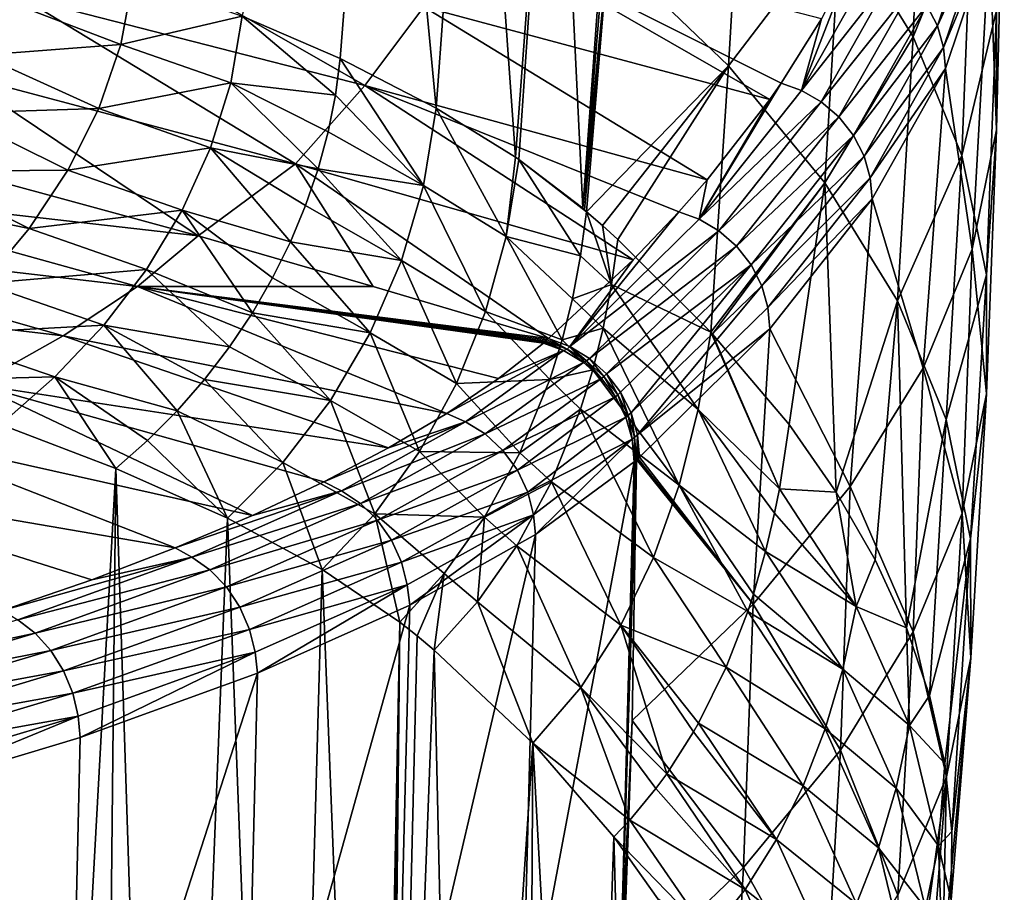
# Model space of a CAD drawing. Header units: metres. Extents: x -150 to 310, y -128 to 84.
# Tile 252 of 256: x 299.96 to 310, y 25.46 to 34.36. Entities that reach past the tile are written whole.
import ezdxf

# ---------------------------------------------------------------- set-up
doc = ezdxf.new("R2010")
doc.units = ezdxf.units.M
doc.layers.add('solid_26009703_SW0001_01', color=7, linetype='CONTINUOUS')

msp = doc.modelspace()

# ---------------------------------------------------------------- linework, layer by layer
at = {"layer": 'solid_26009703_SW0001_01'}
for points in [[(303.646179, 39.328777, 162.29306), (303.226837, 33.964233, 161.016373), (302.225586, 34.395325, 159.129089)], [(303.646179, 39.328777, 162.29306), (304.205627, 33.457329, 163.162399), (303.226837, 33.964233, 161.016373)], [(304.597229, 38.831451, 164.401474), (304.205627, 33.457329, 163.162399), (303.646179, 39.328777, 162.29306)], [(304.597229, 38.831451, 164.401474), (305.014923, 32.956539, 165.284775), (304.205627, 33.457329, 163.162399)], [(305.412933, 38.321388, 166.563065), (305.014923, 32.956539, 165.284775), (304.597229, 38.831451, 164.401474)], [(305.412933, 38.321388, 166.563065), (305.046997, 32.934566, 165.377884), (305.014923, 32.956539, 165.284775)], [(305.412933, 38.321388, 166.563065), (305.700714, 32.43528, 167.493073), (305.046997, 32.934566, 165.377884)], [(306.090088, 37.798843, 168.769257), (305.700714, 32.43528, 167.493073), (305.412933, 38.321388, 166.563065)], [(305.924713, 35.123211, 168.13237), (305.700714, 32.43528, 167.493073), (306.090088, 37.798843, 168.769257)], [(309.067596, 34.183197, 184.040802), (308.327271, 35.386391, 178.951187), (309.173309, 36.878174, 184.674713)], [(309.067596, 34.183197, 184.040802), (309.173309, 36.878174, 184.674713), (309.668854, 35.668056, 189.793243)], [(307.183289, 33.887684, 173.266556), (305.959473, 35.069008, 168.26561), (307.345398, 36.579926, 173.901382)], [(307.183289, 33.887684, 173.266556), (307.345398, 36.579926, 173.901382), (308.327271, 35.386391, 178.951187)], [(309.917816, 33.235905, 200.08046), (309.996643, 36.540279, 198.132446), (309.845734, 35.19949, 203.787292)], [(309.917816, 33.235905, 200.08046), (309.917816, 34.453152, 194.931839), (309.996643, 36.540279, 198.132446)], [(309.563843, 32.97298, 189.159485), (309.067596, 34.183197, 184.040802), (309.668854, 35.668056, 189.793243)], [(309.563843, 32.97298, 189.159485), (309.668854, 35.668056, 189.793243), (309.917816, 34.453152, 194.931839)], [(309.207916, 34.505196, 209.56572), (309.315125, 34.295681, 209.52739), (309.765686, 35.631538, 203.885422)], [(309.315125, 34.295681, 209.52739), (309.827545, 35.413975, 203.837158), (309.765686, 35.631538, 203.885422)], [(299.976501, 34.589272, 217.85318), (296.460938, 35.428059, 217.189911), (299.317078, 33.806583, 220.986191)], [(300.534851, 35.372654, 214.703278), (299.976501, 34.589272, 217.85318), (303.478973, 33.688686, 218.565628)], [(304.078033, 34.489315, 215.270767), (300.534851, 35.372654, 214.703278), (303.478973, 33.688686, 218.565628)], [(308.166656, 32.693638, 178.318375), (307.183289, 33.887684, 173.266556), (308.327271, 35.386391, 178.951187)], [(308.166656, 32.693638, 178.318375), (308.327271, 35.386391, 178.951187), (309.067596, 34.183197, 184.040802)], [(309.315125, 34.295681, 209.52739), (309.377258, 34.076988, 209.482086), (309.827545, 35.413975, 203.837158)], [(309.377258, 34.076988, 209.482086), (309.845734, 35.19949, 203.787292), (309.827545, 35.413975, 203.837158)], [(304.568848, 35.2915, 211.959824), (304.078033, 34.489315, 215.270767), (307.607178, 33.545109, 215.878937)], [(304.568848, 35.2915, 211.959824), (307.72226, 33.710663, 215.181473), (308.132416, 34.368382, 212.409653)], [(304.568848, 35.2915, 211.959824), (307.607178, 33.545109, 215.878937), (307.72226, 33.710663, 215.181473)], [(309.377258, 34.076988, 209.482086), (309.39566, 33.861916, 209.432999), (309.845734, 35.19949, 203.787292)], [(309.668274, 32.018993, 205.227921), (309.845734, 35.19949, 203.787292), (309.39566, 33.861916, 209.432999)], [(309.668274, 32.018993, 205.227921), (309.917816, 33.235905, 200.08046), (309.845734, 35.19949, 203.787292)], [(305.959473, 35.069008, 168.26561), (305.700714, 32.43528, 167.493073), (305.924713, 35.123211, 168.13237)], [(305.959473, 35.069008, 168.26561), (305.717072, 32.420189, 167.554611), (305.700714, 32.43528, 167.493073)], [(305.959473, 35.069008, 168.26561), (305.739044, 32.400543, 167.635284), (305.717072, 32.420189, 167.554611)], [(307.183289, 33.887684, 173.266556), (305.739044, 32.400543, 167.635284), (305.959473, 35.069008, 168.26561)], [(307.929413, 33.637501, 215.196548), (308.678101, 34.959888, 209.617294), (308.470642, 35.031944, 209.611664)], [(308.132416, 34.368382, 212.409653), (307.929413, 33.637501, 215.196548), (308.470642, 35.031944, 209.611664)], [(307.929413, 33.637501, 215.196548), (308.878815, 34.846165, 209.611649), (308.678101, 34.959888, 209.617294)], [(307.929413, 33.637501, 215.196548), (308.129913, 33.522205, 215.201218), (308.878815, 34.846165, 209.611649)], [(308.129913, 33.522205, 215.201218), (309.059509, 34.692352, 209.594345), (308.878815, 34.846165, 209.611649)], [(299.761536, 34.579899, 155.349991), (301.114868, 34.785774, 157.299591), (300.989807, 34.107327, 157.130569)], [(300.989807, 34.107327, 157.130569), (301.114868, 34.785774, 157.299591), (302.225586, 34.395325, 159.129089)], [(308.129913, 33.522205, 215.201218), (308.310608, 33.366768, 215.193176), (309.059509, 34.692352, 209.594345)], [(308.310608, 33.366768, 215.193176), (309.207916, 34.505196, 209.56572), (309.059509, 34.692352, 209.594345)], [(299.976501, 34.589272, 217.85318), (299.317078, 33.806583, 220.986191), (302.772034, 32.890392, 221.84256)], [(299.567413, 33.997929, 155.208099), (299.761536, 34.579899, 155.349991), (300.989807, 34.107327, 157.130569)], [(303.478973, 33.688686, 218.565628), (299.976501, 34.589272, 217.85318), (302.772034, 32.890392, 221.84256)], [(304.078033, 34.489315, 215.270767), (303.478973, 33.688686, 218.565628), (306.967194, 32.725922, 219.328918)], [(304.078033, 34.489315, 215.270767), (306.967194, 32.725922, 219.328918), (307.607178, 33.545109, 215.878937)], [(308.310608, 33.366768, 215.193176), (308.459259, 33.17807, 215.172089), (309.207916, 34.505196, 209.56572)], [(308.459259, 33.17807, 215.172089), (309.315125, 34.295681, 209.52739), (309.207916, 34.505196, 209.56572)], [(309.813507, 31.758373, 194.296539), (309.563843, 32.97298, 189.159485), (309.917816, 34.453152, 194.931839)], [(309.813507, 31.758373, 194.296539), (309.917816, 34.453152, 194.931839), (309.917816, 33.235905, 200.08046)], [(300.989807, 34.107327, 157.130569), (302.225586, 34.395325, 159.129089), (302.110779, 33.71389, 158.963913)], [(302.110779, 33.71389, 158.963913), (302.225586, 34.395325, 159.129089), (303.178162, 33.590218, 160.928085)], [(302.225586, 34.395325, 159.129089), (303.226837, 33.964233, 161.016373), (303.178162, 33.590218, 160.928085)], [(308.132416, 34.368382, 212.409653), (307.72226, 33.710663, 215.181473), (307.929413, 33.637501, 215.196548)], [(308.459259, 33.17807, 215.172089), (308.566895, 32.967262, 215.139191), (309.315125, 34.295681, 209.52739)], [(308.566895, 32.967262, 215.139191), (309.377258, 34.076988, 209.482086), (309.315125, 34.295681, 209.52739)], [(308.907471, 31.490105, 183.40947), (308.166656, 32.693638, 178.318375), (309.067596, 34.183197, 184.040802)], [(308.907471, 31.490105, 183.40947), (309.067596, 34.183197, 184.040802), (309.563843, 32.97298, 189.159485)], [(299.567413, 33.997929, 155.208099), (300.989807, 34.107327, 157.130569), (300.765381, 33.451927, 156.966782)], [(300.765381, 33.451927, 156.966782), (300.989807, 34.107327, 157.130569), (302.110779, 33.71389, 158.963913)], [(308.566895, 32.967262, 215.139191), (308.629578, 32.747646, 215.097015), (309.377258, 34.076988, 209.482086)], [(308.629578, 32.747646, 215.097015), (309.39566, 33.861916, 209.432999), (309.377258, 34.076988, 209.482086)], [(299.277374, 33.406601, 155.063751), (299.567413, 33.997929, 155.208099), (300.765381, 33.451927, 156.966782)], [(303.178162, 33.590218, 160.928085), (303.226837, 33.964233, 161.016373), (304.075653, 32.669273, 162.975861)], [(303.226837, 33.964233, 161.016373), (304.205627, 33.457329, 163.162399), (304.075653, 32.669273, 162.975861)], [(307.183289, 33.887684, 173.266556), (305.898926, 32.259693, 168.231125), (305.739044, 32.400543, 167.635284)], [(307.183289, 33.887684, 173.266556), (306.055756, 32.118279, 168.829407), (305.898926, 32.259693, 168.231125)], [(307.183289, 33.887684, 173.266556), (307.003662, 31.172737, 172.801178), (306.055756, 32.118279, 168.829407)], [(308.166656, 32.693638, 178.318375), (307.003662, 31.172737, 172.801178), (307.183289, 33.887684, 173.266556)], [(308.629578, 32.747646, 215.097015), (308.648651, 32.532089, 215.048828), (309.39566, 33.861916, 209.432999)], [(309.170593, 30.805311, 210.361938), (309.39566, 33.861916, 209.432999), (308.648651, 32.532089, 215.048828)], [(309.170593, 30.805311, 210.361938), (309.668274, 32.018993, 205.227921), (309.39566, 33.861916, 209.432999)], [(299.317078, 33.806583, 220.986191), (298.396454, 33.07489, 224.031662), (301.777039, 32.153584, 225.020325)], [(302.772034, 32.890392, 221.84256), (299.317078, 33.806583, 220.986191), (301.777039, 32.153584, 225.020325)], [(300.765381, 33.451927, 156.966782), (302.110779, 33.71389, 158.963913), (301.905457, 33.052177, 158.803436)], [(301.905457, 33.052177, 158.803436), (302.110779, 33.71389, 158.963913), (303.002106, 32.839073, 160.750717)], [(302.110779, 33.71389, 158.963913), (303.178162, 33.590218, 160.928085), (303.103363, 33.214714, 160.839432)], [(302.110779, 33.71389, 158.963913), (303.103363, 33.214714, 160.839432), (303.002106, 32.839073, 160.750717)], [(303.478973, 33.688686, 218.565628), (302.772034, 32.890392, 221.84256), (306.212585, 31.910891, 222.759552)], [(303.478973, 33.688686, 218.565628), (306.679504, 32.399841, 220.70166), (306.967194, 32.725922, 219.328918)], [(303.478973, 33.688686, 218.565628), (306.212585, 31.910891, 222.759552), (306.679504, 32.399841, 220.70166)], [(306.88678, 32.324306, 220.730499), (307.929413, 33.637501, 215.196548), (307.72226, 33.710663, 215.181473)], [(307.607178, 33.545109, 215.878937), (306.88678, 32.324306, 220.730499), (307.72226, 33.710663, 215.181473)], [(306.88678, 32.324306, 220.730499), (308.129913, 33.522205, 215.201218), (307.929413, 33.637501, 215.196548)], [(303.103363, 33.214714, 160.839432), (303.178162, 33.590218, 160.928085), (304.075653, 32.669273, 162.975861)], [(307.607178, 33.545109, 215.878937), (306.967194, 32.725922, 219.328918), (306.88678, 32.324306, 220.730499)], [(299.277374, 33.406601, 155.063751), (300.765381, 33.451927, 156.966782), (300.450806, 32.823997, 156.809448)], [(300.450806, 32.823997, 156.809448), (300.765381, 33.451927, 156.966782), (301.905457, 33.052177, 158.803436)], [(304.075653, 32.669273, 162.975861), (304.205627, 33.457329, 163.162399), (304.919769, 32.149292, 165.190781)], [(304.205627, 33.457329, 163.162399), (305.014923, 32.956539, 165.284775), (304.919769, 32.149292, 165.190781)], [(306.88678, 32.324306, 220.730499), (307.087311, 32.207054, 220.745621), (308.129913, 33.522205, 215.201218)], [(307.087311, 32.207054, 220.745621), (308.310608, 33.366768, 215.193176), (308.129913, 33.522205, 215.201218)], [(298.885925, 32.811611, 154.918274), (299.277374, 33.406601, 155.063751), (300.450806, 32.823997, 156.809448)], [(307.087311, 32.207054, 220.745621), (307.268127, 32.049328, 220.746887), (308.310608, 33.366768, 215.193176)], [(307.268127, 32.049328, 220.746887), (308.459259, 33.17807, 215.172089), (308.310608, 33.366768, 215.193176)], [(309.814178, 30.542006, 199.441193), (309.917816, 33.235905, 200.08046), (309.668274, 32.018993, 205.227921)], [(309.814178, 30.542006, 199.441193), (309.813507, 31.758373, 194.296539), (309.917816, 33.235905, 200.08046)], [(303.002106, 32.839073, 160.750717), (303.103363, 33.214714, 160.839432), (304.075653, 32.669273, 162.975861)], [(307.268127, 32.049328, 220.746887), (307.41687, 31.858253, 220.733337), (308.459259, 33.17807, 215.172089)], [(307.41687, 31.858253, 220.733337), (308.566895, 32.967262, 215.139191), (308.459259, 33.17807, 215.172089)], [(301.777039, 32.153584, 225.020325), (298.396454, 33.07489, 224.031662), (297.570496, 32.634834, 225.958878)], [(300.450806, 32.823997, 156.809448), (301.905457, 33.052177, 158.803436), (301.616547, 32.41589, 158.648926)], [(301.616547, 32.41589, 158.648926), (301.905457, 33.052177, 158.803436), (302.718597, 32.091854, 160.574249)], [(301.905457, 33.052177, 158.803436), (303.002106, 32.839073, 160.750717), (302.87384, 32.463997, 160.66214)], [(301.905457, 33.052177, 158.803436), (302.87384, 32.463997, 160.66214), (302.718597, 32.091854, 160.574249)], [(305.014923, 32.956539, 165.284775), (305.046997, 32.934566, 165.377884), (304.919769, 32.149292, 165.190781)], [(304.919769, 32.149292, 165.190781), (305.046997, 32.934566, 165.377884), (305.677704, 31.949959, 167.528534)], [(305.046997, 32.934566, 165.377884), (305.739044, 32.400543, 167.635284), (305.677704, 31.949959, 167.528534)], [(305.046997, 32.934566, 165.377884), (305.717072, 32.420189, 167.554611), (305.739044, 32.400543, 167.635284)], [(305.046997, 32.934566, 165.377884), (305.700714, 32.43528, 167.493073), (305.717072, 32.420189, 167.554611)], [(307.41687, 31.858253, 220.733337), (307.524567, 31.645288, 220.705765), (308.566895, 32.967262, 215.139191)], [(307.524567, 31.645288, 220.705765), (308.629578, 32.747646, 215.097015), (308.566895, 32.967262, 215.139191)], [(309.403656, 30.279932, 188.528137), (308.907471, 31.490105, 183.40947), (309.563843, 32.97298, 189.159485)], [(309.403656, 30.279932, 188.528137), (309.563843, 32.97298, 189.159485), (309.813507, 31.758373, 194.296539)], [(298.885925, 32.811611, 154.918274), (300.450806, 32.823997, 156.809448), (300.055115, 32.227997, 156.659607)], [(300.055115, 32.227997, 156.659607), (300.450806, 32.823997, 156.809448), (301.616547, 32.41589, 158.648926)], [(302.772034, 32.890392, 221.84256), (301.777039, 32.153584, 225.020325), (303.563782, 31.639479, 225.572098)], [(302.772034, 32.890392, 221.84256), (303.563782, 31.639479, 225.572098), (305.350525, 31.10644, 226.144104)], [(302.772034, 32.890392, 221.84256), (305.350525, 31.10644, 226.144104), (306.212585, 31.910891, 222.759552)], [(302.87384, 32.463997, 160.66214), (303.002106, 32.839073, 160.750717), (303.850311, 31.901974, 162.794144)], [(303.002106, 32.839073, 160.750717), (304.075653, 32.669273, 162.975861), (303.850311, 31.901974, 162.794144)], [(298.651276, 32.515385, 154.845718), (298.885925, 32.811611, 154.918274), (300.055115, 32.227997, 156.659607)], [(306.967194, 32.725922, 219.328918), (306.679504, 32.399841, 220.70166), (306.88678, 32.324306, 220.730499)], [(307.524567, 31.645288, 220.705765), (307.58725, 31.424006, 220.66655), (308.629578, 32.747646, 215.097015)], [(307.58725, 31.424006, 220.66655), (308.648651, 32.532089, 215.048828), (308.629578, 32.747646, 215.097015)], [(301.158478, 31.638399, 227.115128), (297.570496, 32.634834, 225.958878), (296.867981, 32.137768, 227.921631)], [(301.158478, 31.638399, 227.115128), (301.777039, 32.153584, 225.020325), (297.570496, 32.634834, 225.958878)], [(303.850311, 31.901974, 162.794144), (304.075653, 32.669273, 162.975861), (304.708221, 31.382685, 165.008789)], [(304.075653, 32.669273, 162.975861), (304.919769, 32.149292, 165.190781), (304.708221, 31.382685, 165.008789)], [(308.166656, 32.693638, 178.318375), (307.021454, 31.152969, 172.882843), (307.003662, 31.172737, 172.801178)], [(308.166656, 32.693638, 178.318375), (307.802521, 30.228827, 176.822754), (307.021454, 31.152969, 172.882843)], [(308.166656, 32.693638, 178.318375), (308.282806, 29.539251, 179.739655), (307.802521, 30.228827, 176.822754)], [(308.907471, 31.490105, 183.40947), (308.282806, 29.539251, 179.739655), (308.166656, 32.693638, 178.318375)], [(307.58725, 31.424006, 220.66655), (307.606384, 31.207434, 220.61911), (308.648651, 32.532089, 215.048828)], [(308.426147, 29.597761, 215.4702), (308.648651, 32.532089, 215.048828), (307.606384, 31.207434, 220.61911)], [(308.426147, 29.597761, 215.4702), (309.170593, 30.805311, 210.361938), (308.648651, 32.532089, 215.048828)], [(298.651276, 32.515385, 154.845718), (300.055115, 32.227997, 156.659607), (299.587463, 31.668379, 156.518326)], [(302.718597, 32.091854, 160.574249), (302.87384, 32.463997, 160.66214), (303.850311, 31.901974, 162.794144)], [(300.055115, 32.227997, 156.659607), (301.616547, 32.41589, 158.648926), (301.251038, 31.810709, 158.501694)], [(301.251038, 31.810709, 158.501694), (301.616547, 32.41589, 158.648926), (302.330902, 31.36998, 160.403732)], [(301.616547, 32.41589, 158.648926), (302.718597, 32.091854, 160.574249), (302.537415, 31.726513, 160.487961)], [(301.616547, 32.41589, 158.648926), (302.537415, 31.726513, 160.487961), (302.330902, 31.36998, 160.403732)], [(306.679504, 32.399841, 220.70166), (305.56781, 31.025095, 226.183624), (306.88678, 32.324306, 220.730499)], [(306.212585, 31.910891, 222.759552), (305.56781, 31.025095, 226.183624), (306.679504, 32.399841, 220.70166)], [(306.88678, 32.324306, 220.730499), (305.56781, 31.025095, 226.183624), (307.087311, 32.207054, 220.745621)], [(305.677704, 31.949959, 167.528534), (305.739044, 32.400543, 167.635284), (305.992157, 31.656792, 168.720825)], [(305.739044, 32.400543, 167.635284), (305.898926, 32.259693, 168.231125), (305.992157, 31.656792, 168.720825)], [(299.587463, 31.668379, 156.518326), (300.055115, 32.227997, 156.659607), (301.251038, 31.810709, 158.501694)], [(305.898926, 32.259693, 168.231125), (306.055756, 32.118279, 168.829407), (305.992157, 31.656792, 168.720825)], [(300.402191, 31.133837, 229.169617), (296.867981, 32.137768, 227.921631), (296.048035, 31.649063, 229.845398)], [(300.402191, 31.133837, 229.169617), (301.158478, 31.638399, 227.115128), (296.867981, 32.137768, 227.921631)], [(303.563782, 31.639479, 225.572098), (301.777039, 32.153584, 225.020325), (301.158478, 31.638399, 227.115128)], [(304.708221, 31.382685, 165.008789), (304.919769, 32.149292, 165.190781), (305.487732, 31.093098, 167.326019)], [(304.919769, 32.149292, 165.190781), (305.677704, 31.949959, 167.528534), (305.593414, 31.513533, 167.425308)], [(304.919769, 32.149292, 165.190781), (305.593414, 31.513533, 167.425308), (305.487732, 31.093098, 167.326019)], [(307.087311, 32.207054, 220.745621), (305.56781, 31.025095, 226.183624), (305.767731, 30.903446, 226.208832)], [(307.087311, 32.207054, 220.745621), (305.767731, 30.903446, 226.208832), (307.268127, 32.049328, 220.746887)], [(302.537415, 31.726513, 160.487961), (302.718597, 32.091854, 160.574249), (303.533447, 31.167109, 162.620148)], [(302.718597, 32.091854, 160.574249), (303.850311, 31.901974, 162.794144), (303.533447, 31.167109, 162.620148)], [(307.268127, 32.049328, 220.746887), (305.767731, 30.903446, 226.208832), (305.942566, 30.74618, 226.21875)], [(307.268127, 32.049328, 220.746887), (305.942566, 30.74618, 226.21875), (307.41687, 31.858253, 220.733337)], [(305.992157, 31.656792, 168.720825), (306.055756, 32.118279, 168.829407), (307.003662, 31.172737, 172.801178)], [(305.593414, 31.513533, 167.425308), (305.677704, 31.949959, 167.528534), (305.992157, 31.656792, 168.720825)], [(309.565369, 29.326559, 204.582306), (309.668274, 32.018993, 205.227921), (309.170593, 30.805311, 210.361938)], [(309.565369, 29.326559, 204.582306), (309.814178, 30.542006, 199.441193), (309.668274, 32.018993, 205.227921)], [(303.533447, 31.167109, 162.620148), (303.850311, 31.901974, 162.794144), (304.413055, 30.647203, 164.834412)], [(303.850311, 31.901974, 162.794144), (304.708221, 31.382685, 165.008789), (304.413055, 30.647203, 164.834412)], [(306.212585, 31.910891, 222.759552), (305.350525, 31.10644, 226.144104), (305.56781, 31.025095, 226.183624)], [(307.41687, 31.858253, 220.733337), (305.942566, 30.74618, 226.21875), (306.085571, 30.559368, 226.213013)], [(307.41687, 31.858253, 220.733337), (306.085571, 30.559368, 226.213013), (306.191284, 30.350206, 226.191833)], [(307.41687, 31.858253, 220.733337), (306.191284, 30.350206, 226.191833), (307.524567, 31.645288, 220.705765)], [(299.587463, 31.668379, 156.518326), (301.251038, 31.810709, 158.501694), (300.815918, 31.242308, 158.363098)], [(300.815918, 31.242308, 158.363098), (301.251038, 31.810709, 158.501694), (302.099274, 31.023479, 160.321869)], [(301.251038, 31.810709, 158.501694), (302.330902, 31.36998, 160.403732), (302.099274, 31.023479, 160.321869)], [(302.330902, 31.36998, 160.403732), (302.537415, 31.726513, 160.487961), (303.533447, 31.167109, 162.620148)], [(309.653198, 29.065962, 193.662689), (309.403656, 30.279932, 188.528137), (309.813507, 31.758373, 194.296539)], [(309.653198, 29.065962, 193.662689), (309.813507, 31.758373, 194.296539), (309.814178, 30.542006, 199.441193)], [(299.519592, 30.639372, 231.179321), (300.402191, 31.133837, 229.169617), (296.048035, 31.649063, 229.845398)], [(299.056915, 31.149597, 156.386673), (299.587463, 31.668379, 156.518326), (300.815918, 31.242308, 158.363098)], [(300.402191, 31.133837, 229.169617), (304.313904, 30.34314, 229.353012), (301.158478, 31.638399, 227.115128)], [(305.350525, 31.10644, 226.144104), (303.563782, 31.639479, 225.572098), (301.158478, 31.638399, 227.115128)], [(301.158478, 31.638399, 227.115128), (304.313904, 30.34314, 229.353012), (304.840149, 30.699785, 227.853485)], [(301.158478, 31.638399, 227.115128), (304.840149, 30.699785, 227.853485), (305.297546, 31.060593, 226.336884)], [(301.158478, 31.638399, 227.115128), (305.297546, 31.060593, 226.336884), (305.309631, 31.071138, 226.292664)], [(301.158478, 31.638399, 227.115128), (305.309631, 31.071138, 226.292664), (305.321777, 31.081621, 226.248611)], [(305.33606, 31.094063, 226.196304), (301.158478, 31.638399, 227.115128), (305.321777, 31.081621, 226.248611)], [(305.33606, 31.094063, 226.196304), (305.350525, 31.10644, 226.144104), (301.158478, 31.638399, 227.115128)], [(305.593414, 31.513533, 167.425308), (305.992157, 31.656792, 168.720825), (305.906433, 31.213051, 168.616669)], [(305.906433, 31.213051, 168.616669), (305.992157, 31.656792, 168.720825), (306.876312, 30.381933, 172.620529)], [(305.992157, 31.656792, 168.720825), (307.003662, 31.172737, 172.801178), (306.876312, 30.381933, 172.620529)], [(307.524567, 31.645288, 220.705765), (306.191284, 30.350206, 226.191833), (306.255646, 30.126722, 226.156021)], [(307.524567, 31.645288, 220.705765), (306.255646, 30.126722, 226.156021), (307.58725, 31.424006, 220.66655)], [(305.487732, 31.093098, 167.326019), (305.593414, 31.513533, 167.425308), (305.906433, 31.213051, 168.616669)], [(307.58725, 31.424006, 220.66655), (306.255646, 30.126722, 226.156021), (307.606384, 31.207434, 220.61911)], [(308.907471, 31.490105, 183.40947), (308.681641, 28.848753, 182.660507), (308.282806, 29.539251, 179.739655)], [(308.907471, 31.490105, 183.40947), (308.999084, 28.157358, 185.58522), (308.681641, 28.848753, 182.660507)], [(309.403656, 30.279932, 188.528137), (308.999084, 28.157358, 185.58522), (308.907471, 31.490105, 183.40947)], [(302.099274, 31.023479, 160.321869), (302.330902, 31.36998, 160.403732), (303.129272, 30.476347, 162.456619)], [(302.330902, 31.36998, 160.403732), (303.533447, 31.167109, 162.620148), (303.129272, 30.476347, 162.456619)], [(304.413055, 30.647203, 164.834412), (304.708221, 31.382685, 165.008789), (305.362061, 30.689648, 167.230881)], [(304.708221, 31.382685, 165.008789), (305.487732, 31.093098, 167.326019), (305.362061, 30.689648, 167.230881)], [(299.056915, 31.149597, 156.386673), (300.815918, 31.242308, 158.363098), (300.318146, 30.716366, 158.234482)], [(300.318146, 30.716366, 158.234482), (300.815918, 31.242308, 158.363098), (301.56485, 30.370047, 160.167435)], [(300.815918, 31.242308, 158.363098), (302.099274, 31.023479, 160.321869), (301.843628, 30.689526, 160.24295)], [(300.815918, 31.242308, 158.363098), (301.843628, 30.689526, 160.24295), (301.56485, 30.370047, 160.167435)], [(298.468323, 30.668869, 156.269028), (299.056915, 31.149597, 156.386673), (300.318146, 30.716366, 158.234482)], [(299.519592, 30.639372, 231.179321), (303.719879, 29.991308, 230.832642), (300.402191, 31.133837, 229.169617)], [(300.402191, 31.133837, 229.169617), (303.719879, 29.991308, 230.832642), (304.313904, 30.34314, 229.353012)], [(303.129272, 30.476347, 162.456619), (303.533447, 31.167109, 162.620148), (304.035828, 29.955145, 164.670517)], [(303.533447, 31.167109, 162.620148), (304.413055, 30.647203, 164.834412), (304.035828, 29.955145, 164.670517)], [(305.487732, 31.093098, 167.326019), (305.906433, 31.213051, 168.616669), (305.800476, 30.788858, 168.517319)], [(305.800476, 30.788858, 168.517319), (305.906433, 31.213051, 168.616669), (306.683411, 29.612232, 172.447021)], [(305.906433, 31.213051, 168.616669), (306.876312, 30.381933, 172.620529), (306.683411, 29.612232, 172.447021)], [(306.255646, 30.126722, 226.156021), (306.276184, 29.897491, 226.106964), (307.606384, 31.207434, 220.61911)], [(307.436401, 28.399248, 220.540359), (307.606384, 31.207434, 220.61911), (306.276184, 29.897491, 226.106964)], [(306.876312, 30.381933, 172.620529), (307.003662, 31.172737, 172.801178), (307.703369, 29.573578, 176.676468)], [(307.003662, 31.172737, 172.801178), (307.021454, 31.152969, 172.882843), (307.703369, 29.573578, 176.676468)], [(307.021454, 31.152969, 172.882843), (307.802521, 30.228827, 176.822754), (307.703369, 29.573578, 176.676468)], [(307.436401, 28.399248, 220.540359), (308.426147, 29.597761, 215.4702), (307.606384, 31.207434, 220.61911)], [(301.843628, 30.689526, 160.24295), (302.099274, 31.023479, 160.321869), (303.129272, 30.476347, 162.456619)], [(305.502014, 30.985207, 226.375275), (305.297546, 31.060593, 226.336884), (304.840149, 30.699785, 227.853485)], [(305.309631, 31.071138, 226.292664), (305.297546, 31.060593, 226.336884), (305.502014, 30.985207, 226.375275)], [(305.321777, 31.081621, 226.248611), (305.309631, 31.071138, 226.292664), (305.502014, 30.985207, 226.375275)], [(305.33606, 31.094063, 226.196304), (305.321777, 31.081621, 226.248611), (305.539063, 31.000317, 226.288284)], [(305.539063, 31.000317, 226.288284), (305.321777, 31.081621, 226.248611), (305.502014, 30.985207, 226.375275)], [(305.33606, 31.094063, 226.196304), (305.539063, 31.000317, 226.288284), (305.350525, 31.10644, 226.144104)], [(305.56781, 31.025095, 226.183624), (305.350525, 31.10644, 226.144104), (305.539063, 31.000317, 226.288284)], [(305.362061, 30.689648, 167.230881), (305.487732, 31.093098, 167.326019), (305.800476, 30.788858, 168.517319)], [(305.56781, 31.025095, 226.183624), (305.539063, 31.000317, 226.288284), (305.739014, 30.878716, 226.313583)], [(305.767731, 30.903446, 226.208832), (305.56781, 31.025095, 226.183624), (305.739014, 30.878716, 226.313583)], [(305.502014, 30.985207, 226.375275), (304.840149, 30.699785, 227.853485), (304.313904, 30.34314, 229.353012)], [(304.504944, 30.258572, 229.434753), (305.502014, 30.985207, 226.375275), (304.313904, 30.34314, 229.353012)], [(305.705994, 30.863607, 226.402466), (305.502014, 30.985207, 226.375275), (304.504944, 30.258572, 229.434753)], [(305.539063, 31.000317, 226.288284), (305.502014, 30.985207, 226.375275), (305.705994, 30.863607, 226.402466)], [(305.739014, 30.878716, 226.313583), (305.539063, 31.000317, 226.288284), (305.705994, 30.863607, 226.402466)], [(304.704742, 30.133652, 229.479858), (305.705994, 30.863607, 226.402466), (304.504944, 30.258572, 229.434753)], [(305.890228, 30.698868, 226.413895), (305.705994, 30.863607, 226.402466), (304.704742, 30.133652, 229.479858)], [(305.739014, 30.878716, 226.313583), (305.705994, 30.863607, 226.402466), (305.890228, 30.698868, 226.413895)], [(305.767731, 30.903446, 226.208832), (305.739014, 30.878716, 226.313583), (305.913879, 30.721495, 226.323563)], [(305.913879, 30.721495, 226.323563), (305.739014, 30.878716, 226.313583), (305.890228, 30.698868, 226.413895)], [(305.942566, 30.74618, 226.21875), (305.767731, 30.903446, 226.208832), (305.913879, 30.721495, 226.323563)], [(298.468323, 30.668869, 156.269028), (300.318146, 30.716366, 158.234482), (299.766113, 30.229219, 158.128876)], [(299.766113, 30.229219, 158.128876), (300.318146, 30.716366, 158.234482), (300.940521, 29.780285, 160.028)], [(300.318146, 30.716366, 158.234482), (301.56485, 30.370047, 160.167435), (301.263489, 30.066481, 160.095673)], [(300.318146, 30.716366, 158.234482), (301.263489, 30.066481, 160.095673), (300.940521, 29.780285, 160.028)], [(305.362061, 30.689648, 167.230881), (305.800476, 30.788858, 168.517319), (305.676392, 30.386234, 168.423218)], [(305.676392, 30.386234, 168.423218), (305.800476, 30.788858, 168.517319), (306.683411, 29.612232, 172.447021)], [(305.913879, 30.721495, 226.323563), (305.890228, 30.698868, 226.413895), (306.032104, 30.513186, 226.408615)], [(305.942566, 30.74618, 226.21875), (305.913879, 30.721495, 226.323563), (306.056976, 30.534693, 226.317856)], [(306.056976, 30.534693, 226.317856), (305.913879, 30.721495, 226.323563), (306.032104, 30.513186, 226.408615)], [(306.085571, 30.559368, 226.213013), (305.942566, 30.74618, 226.21875), (306.056976, 30.534693, 226.317856)], [(309.068604, 28.114765, 209.708252), (309.170593, 30.805311, 210.361938), (308.426147, 29.597761, 215.4702)], [(309.068604, 28.114765, 209.708252), (309.565369, 29.326559, 204.582306), (309.170593, 30.805311, 210.361938)], [(298.514923, 30.156532, 233.137543), (302.332153, 29.303762, 233.724426), (299.519592, 30.639372, 231.179321)], [(299.519592, 30.639372, 231.179321), (302.332153, 29.303762, 233.724426), (303.058807, 29.644484, 232.291245)], [(299.519592, 30.639372, 231.179321), (303.058807, 29.644484, 232.291245), (303.719879, 29.991308, 230.832642)], [(301.56485, 30.370047, 160.167435), (301.843628, 30.689526, 160.24295), (302.642059, 29.84136, 162.30632)], [(301.843628, 30.689526, 160.24295), (303.129272, 30.476347, 162.456619), (302.642059, 29.84136, 162.30632)], [(304.035828, 29.955145, 164.670517), (304.413055, 30.647203, 164.834412), (305.057953, 29.941982, 167.055008)], [(304.413055, 30.647203, 164.834412), (305.362061, 30.689648, 167.230881), (305.057953, 29.941982, 167.055008)], [(304.884979, 29.966024, 229.507416), (305.890228, 30.698868, 226.413895), (304.704742, 30.133652, 229.479858)], [(306.032104, 30.513186, 226.408615), (305.890228, 30.698868, 226.413895), (304.884979, 29.966024, 229.507416)], [(305.057953, 29.941982, 167.055008), (305.362061, 30.689648, 167.230881), (305.676392, 30.386234, 168.423218)], [(306.056976, 30.534693, 226.317856), (306.032104, 30.513186, 226.408615), (306.137878, 30.303904, 226.387726)], [(306.085571, 30.559368, 226.213013), (306.056976, 30.534693, 226.317856), (306.162781, 30.325499, 226.296692)], [(306.162781, 30.325499, 226.296692), (306.056976, 30.534693, 226.317856), (306.137878, 30.303904, 226.387726)], [(306.191284, 30.350206, 226.191833), (306.085571, 30.559368, 226.213013), (306.162781, 30.325499, 226.296692)], [(309.654053, 27.851028, 198.801453), (309.814178, 30.542006, 199.441193), (309.565369, 29.326559, 204.582306)], [(309.654053, 27.851028, 198.801453), (309.653198, 29.065962, 193.662689), (309.814178, 30.542006, 199.441193)], [(302.642059, 29.84136, 162.30632), (303.129272, 30.476347, 162.456619), (303.578217, 29.318808, 164.52002)], [(303.129272, 30.476347, 162.456619), (304.035828, 29.955145, 164.670517), (303.578217, 29.318808, 164.52002)], [(305.032623, 29.763847, 229.514465), (306.032104, 30.513186, 226.408615), (304.884979, 29.966024, 229.507416)], [(306.137878, 30.303904, 226.387726), (306.032104, 30.513186, 226.408615), (305.032623, 29.763847, 229.514465)], [(301.263489, 30.066481, 160.095673), (301.56485, 30.370047, 160.167435), (302.076416, 29.27351, 162.171814)], [(301.56485, 30.370047, 160.167435), (302.642059, 29.84136, 162.30632), (302.076416, 29.27351, 162.171814)], [(304.504944, 30.258572, 229.434753), (304.313904, 30.34314, 229.353012), (303.719879, 29.991308, 230.832642)], [(305.057953, 29.941982, 167.055008), (305.676392, 30.386234, 168.423218), (305.379944, 29.646156, 168.250839)], [(305.379944, 29.646156, 168.250839), (305.676392, 30.386234, 168.423218), (306.42157, 28.875423, 172.282501)], [(305.676392, 30.386234, 168.423218), (306.683411, 29.612232, 172.447021), (306.42157, 28.875423, 172.282501)], [(306.162781, 30.325499, 226.296692), (306.137878, 30.303904, 226.387726), (306.202301, 30.080317, 226.35202)], [(306.191284, 30.350206, 226.191833), (306.162781, 30.325499, 226.296692), (306.227203, 30.101961, 226.260895)], [(306.227203, 30.101961, 226.260895), (306.162781, 30.325499, 226.296692), (306.202301, 30.080317, 226.35202)], [(306.255646, 30.126722, 226.156021), (306.191284, 30.350206, 226.191833), (306.227203, 30.101961, 226.260895)], [(306.683411, 29.612232, 172.447021), (306.876312, 30.381933, 172.620529), (307.563629, 28.936787, 176.535706)], [(306.876312, 30.381933, 172.620529), (307.703369, 29.573578, 176.676468), (307.654785, 29.327364, 176.621872)], [(306.876312, 30.381933, 172.620529), (307.654785, 29.327364, 176.621872), (307.563629, 28.936787, 176.535706)], [(299.766113, 30.229219, 158.128876), (300.02417, 13.136818, 230.434814), (299.223083, 12.833703, 231.717087)], [(299.766113, 30.229219, 158.128876), (300.940521, 29.780285, 160.028), (300.02417, 13.136818, 230.434814)], [(304.504944, 30.258572, 229.434753), (303.719879, 29.991308, 230.832642), (303.058807, 29.644484, 232.291245)], [(303.238617, 29.554111, 232.39975), (304.504944, 30.258572, 229.434753), (303.058807, 29.644484, 232.291245)], [(304.704742, 30.133652, 229.479858), (304.504944, 30.258572, 229.434753), (303.238617, 29.554111, 232.39975)], [(305.138092, 29.540062, 229.500549), (306.137878, 30.303904, 226.387726), (305.032623, 29.763847, 229.514465)], [(306.202301, 30.080317, 226.35202), (306.137878, 30.303904, 226.387726), (305.138092, 29.540062, 229.500549)], [(307.703369, 29.573578, 176.676468), (307.802521, 30.228827, 176.822754), (308.282806, 29.539251, 179.739655)], [(309.403656, 30.279932, 188.528137), (309.235107, 27.465094, 188.513702), (308.999084, 28.157358, 185.58522)], [(309.653198, 29.065962, 193.662689), (309.235107, 27.465094, 188.513702), (309.403656, 30.279932, 188.528137)], [(297.392303, 29.686846, 235.037598), (301.542786, 28.971079, 235.124725), (298.514923, 30.156532, 233.137543)], [(298.514923, 30.156532, 233.137543), (301.542786, 28.971079, 235.124725), (302.332153, 29.303762, 233.724426)], [(303.431824, 29.426189, 232.46196), (304.704742, 30.133652, 229.479858), (303.238617, 29.554111, 232.39975)], [(304.884979, 29.966024, 229.507416), (304.704742, 30.133652, 229.479858), (303.431824, 29.426189, 232.46196)], [(306.255646, 30.126722, 226.156021), (306.227203, 30.101961, 226.260895), (306.247742, 29.872704, 226.211807)], [(306.255646, 30.126722, 226.156021), (306.247742, 29.872704, 226.211807), (306.26181, 29.884943, 226.159988)], [(306.255646, 30.126722, 226.156021), (306.26181, 29.884943, 226.159988), (306.276184, 29.897491, 226.106964)], [(300.940521, 29.780285, 160.028), (301.263489, 30.066481, 160.095673), (302.076416, 29.27351, 162.171814)], [(305.138092, 29.540062, 229.500549), (305.19754, 29.30975, 229.467789), (306.202301, 30.080317, 226.35202)], [(306.202301, 30.080317, 226.35202), (305.19754, 29.30975, 229.467789), (305.218353, 29.108528, 229.412262)], [(306.202301, 30.080317, 226.35202), (305.218353, 29.108528, 229.412262), (306.222961, 29.851173, 226.302887)], [(306.227203, 30.101961, 226.260895), (306.202301, 30.080317, 226.35202), (306.235352, 29.86194, 226.257339)], [(306.235352, 29.86194, 226.257339), (306.202301, 30.080317, 226.35202), (306.222961, 29.851173, 226.302887)], [(306.227203, 30.101961, 226.260895), (306.235352, 29.86194, 226.257339), (306.247742, 29.872704, 226.211807)], [(303.606354, 29.255821, 232.505081), (304.884979, 29.966024, 229.507416), (303.431824, 29.426189, 232.46196)], [(303.578217, 29.318808, 164.52002), (304.035828, 29.955145, 164.670517), (304.698212, 29.285641, 166.901123)], [(305.032623, 29.763847, 229.514465), (304.884979, 29.966024, 229.507416), (303.606354, 29.255821, 232.505081)], [(304.035828, 29.955145, 164.670517), (305.057953, 29.941982, 167.055008), (304.698212, 29.285641, 166.901123)], [(304.698212, 29.285641, 166.901123), (305.057953, 29.941982, 167.055008), (305.379944, 29.646156, 168.250839)], [(302.076416, 29.27351, 162.171814), (302.642059, 29.84136, 162.30632), (303.042175, 28.750172, 164.385681)], [(302.642059, 29.84136, 162.30632), (303.578217, 29.318808, 164.52002), (303.042175, 28.750172, 164.385681)], [(305.079315, 23.757803, 228.083221), (306.222961, 29.851173, 226.302887), (305.218353, 29.108528, 229.412262)], [(305.079315, 23.757803, 228.083221), (306.081482, 24.495405, 224.966827), (306.222961, 29.851173, 226.302887)], [(306.247742, 29.872704, 226.211807), (306.235352, 29.86194, 226.257339), (306.081482, 24.495405, 224.966827)], [(306.202759, 27.212902, 225.560135), (306.247742, 29.872704, 226.211807), (306.081482, 24.495405, 224.966827)], [(306.235352, 29.86194, 226.257339), (306.222961, 29.851173, 226.302887), (306.081482, 24.495405, 224.966827)], [(307.436401, 28.399248, 220.540359), (306.247742, 29.872704, 226.211807), (306.202759, 27.212902, 225.560135)], [(306.26181, 29.884943, 226.159988), (306.247742, 29.872704, 226.211807), (307.436401, 28.399248, 220.540359)], [(306.26181, 29.884943, 226.159988), (307.436401, 28.399248, 220.540359), (306.276184, 29.897491, 226.106964)], [(300.940521, 29.780285, 160.028), (300.767944, 13.447509, 229.120499), (300.02417, 13.136818, 230.434814)], [(300.940521, 29.780285, 160.028), (301.455353, 13.765648, 227.774689), (300.767944, 13.447509, 229.120499)], [(300.940521, 29.780285, 160.028), (302.076416, 29.27351, 162.171814), (301.455353, 13.765648, 227.774689)], [(303.749603, 29.051365, 232.525024), (305.032623, 29.763847, 229.514465), (303.606354, 29.255821, 232.505081)], [(305.138092, 29.540062, 229.500549), (305.032623, 29.763847, 229.514465), (303.749603, 29.051365, 232.525024)], [(297.392303, 29.686846, 235.037598), (299.784515, 28.33293, 237.813705), (300.693146, 28.647417, 236.488144)], [(297.392303, 29.686846, 235.037598), (300.693146, 28.647417, 236.488144), (301.542786, 28.971079, 235.124725)], [(303.238617, 29.554111, 232.39975), (303.058807, 29.644484, 232.291245), (302.332153, 29.303762, 233.724426)], [(304.698212, 29.285641, 166.901123), (305.379944, 29.646156, 168.250839), (305.028473, 28.993479, 168.099579)], [(305.028473, 28.993479, 168.099579), (305.379944, 29.646156, 168.250839), (306.087555, 28.183392, 172.129684)], [(305.379944, 29.646156, 168.250839), (306.42157, 28.875423, 172.282501), (306.087555, 28.183392, 172.129684)], [(306.42157, 28.875423, 172.282501), (306.683411, 29.612232, 172.447021), (307.381714, 28.324347, 176.401779)], [(306.683411, 29.612232, 172.447021), (307.563629, 28.936787, 176.535706), (307.439362, 28.50057, 176.440155)], [(306.683411, 29.612232, 172.447021), (307.439362, 28.50057, 176.440155), (307.381714, 28.324347, 176.401779)], [(303.238617, 29.554111, 232.39975), (302.332153, 29.303762, 233.724426), (301.542786, 28.971079, 235.124725)], [(301.714081, 28.878414, 235.245682), (303.238617, 29.554111, 232.39975), (301.542786, 28.971079, 235.124725)], [(303.431824, 29.426189, 232.46196), (303.238617, 29.554111, 232.39975), (301.714081, 28.878414, 235.245682)], [(303.852325, 28.825909, 232.520493), (305.138092, 29.540062, 229.500549), (303.749603, 29.051365, 232.525024)], [(303.852325, 28.825909, 232.520493), (305.19754, 29.30975, 229.467789), (305.138092, 29.540062, 229.500549)], [(308.325531, 26.909355, 214.807449), (308.426147, 29.597761, 215.4702), (307.436401, 28.399248, 220.540359)], [(307.654785, 29.327364, 176.621872), (307.703369, 29.573578, 176.676468), (308.487274, 28.373941, 181.73613)], [(308.487274, 28.373941, 181.73613), (307.703369, 29.573578, 176.676468), (308.282806, 29.539251, 179.739655)], [(308.487274, 28.373941, 181.73613), (308.282806, 29.539251, 179.739655), (308.681641, 28.848753, 182.660507)], [(308.325531, 26.909355, 214.807449), (309.068604, 28.114765, 209.708252), (308.426147, 29.597761, 215.4702)], [(301.899078, 28.747467, 235.324295), (303.431824, 29.426189, 232.46196), (301.714081, 28.878414, 235.245682)], [(303.606354, 29.255821, 232.505081), (303.431824, 29.426189, 232.46196), (301.899078, 28.747467, 235.324295)], [(303.042175, 28.750172, 164.385681), (303.578217, 29.318808, 164.52002), (303.83313, 28.214581, 166.651398)], [(303.578217, 29.318808, 164.52002), (304.698212, 29.285641, 166.901123), (304.287506, 28.710169, 166.766678)], [(303.578217, 29.318808, 164.52002), (304.287506, 28.710169, 166.766678), (303.83313, 28.214581, 166.651398)], [(303.852325, 28.825909, 232.520493), (303.910675, 28.594601, 232.493271), (305.19754, 29.30975, 229.467789)], [(305.19754, 29.30975, 229.467789), (303.910675, 28.594601, 232.493271), (303.935455, 28.387716, 232.435318)], [(305.19754, 29.30975, 229.467789), (303.935455, 28.387716, 232.435318), (305.218353, 29.108528, 229.412262)], [(307.563629, 28.936787, 176.535706), (307.654785, 29.327364, 176.621872), (308.487274, 28.373941, 181.73613)], [(309.406097, 26.637815, 203.933228), (309.565369, 29.326559, 204.582306), (309.068604, 28.114765, 209.708252)], [(309.406097, 26.637815, 203.933228), (309.654053, 27.851028, 198.801453), (309.565369, 29.326559, 204.582306)], [(302.076416, 29.27351, 162.171814), (302.641022, 14.413719, 225.033142), (301.455353, 13.765648, 227.774689)], [(302.066437, 28.574339, 235.38237), (303.606354, 29.255821, 232.505081), (301.899078, 28.747467, 235.324295)], [(303.749603, 29.051365, 232.525024), (303.606354, 29.255821, 232.505081), (302.066437, 28.574339, 235.38237)], [(302.076416, 29.27351, 162.171814), (303.042175, 28.750172, 164.385681), (302.641022, 14.413719, 225.033142)], [(304.287506, 28.710169, 166.766678), (304.698212, 29.285641, 166.901123), (304.627258, 28.421726, 167.967804)], [(304.698212, 29.285641, 166.901123), (305.028473, 28.993479, 168.099579), (304.627258, 28.421726, 167.967804)], [(302.203979, 28.36758, 235.414734), (303.749603, 29.051365, 232.525024), (302.066437, 28.574339, 235.38237)], [(303.852325, 28.825909, 232.520493), (303.749603, 29.051365, 232.525024), (302.203979, 28.36758, 235.414734)], [(303.799469, 23.043476, 231.101929), (305.218353, 29.108528, 229.412262), (303.935455, 28.387716, 232.435318)], [(303.799469, 23.043476, 231.101929), (305.079315, 23.757803, 228.083221), (305.218353, 29.108528, 229.412262)], [(309.653198, 29.065962, 193.662689), (309.389832, 26.7721, 191.445374), (309.235107, 27.465094, 188.513702)], [(309.653198, 29.065962, 193.662689), (309.463318, 26.078367, 194.38031), (309.389832, 26.7721, 191.445374)], [(309.654053, 27.851028, 198.801453), (309.463318, 26.078367, 194.38031), (309.653198, 29.065962, 193.662689)], [(301.714081, 28.878414, 235.245682), (301.542786, 28.971079, 235.124725), (300.693146, 28.647417, 236.488144)], [(304.627258, 28.421726, 167.967804), (305.028473, 28.993479, 168.099579), (305.678223, 27.548019, 171.991333)], [(305.028473, 28.993479, 168.099579), (306.087555, 28.183392, 172.129684), (305.678223, 27.548019, 171.991333)], [(307.439362, 28.50057, 176.440155), (307.563629, 28.936787, 176.535706), (308.35025, 27.736393, 181.595078)], [(308.35025, 27.736393, 181.595078), (307.563629, 28.936787, 176.535706), (308.487274, 28.373941, 181.73613)], [(301.714081, 28.878414, 235.245682), (300.693146, 28.647417, 236.488144), (299.784515, 28.33293, 237.813705)], [(299.941681, 28.237066, 237.951111), (301.714081, 28.878414, 235.245682), (299.784515, 28.33293, 237.813705)], [(301.899078, 28.747467, 235.324295), (301.714081, 28.878414, 235.245682), (299.941681, 28.237066, 237.951111)], [(302.302917, 28.14043, 235.419296), (303.852325, 28.825909, 232.520493), (302.203979, 28.36758, 235.414734)], [(302.302917, 28.14043, 235.419296), (303.910675, 28.594601, 232.493271), (303.852325, 28.825909, 232.520493)], [(306.087555, 28.183392, 172.129684), (306.42157, 28.875423, 172.282501), (307.162079, 27.755413, 176.278885)], [(306.42157, 28.875423, 172.282501), (307.381714, 28.324347, 176.401779), (307.162079, 27.755413, 176.278885)], [(308.487274, 28.373941, 181.73613), (308.681641, 28.848753, 182.660507), (308.999084, 28.157358, 185.58522)], [(300.116913, 28.103081, 238.045425), (301.899078, 28.747467, 235.324295), (299.941681, 28.237066, 237.951111)], [(302.066437, 28.574339, 235.38237), (301.899078, 28.747467, 235.324295), (300.116913, 28.103081, 238.045425)], [(303.042175, 28.750172, 164.385681), (303.575134, 15.077868, 222.223602), (302.641022, 14.413719, 225.033142)], [(303.042175, 28.750172, 164.385681), (303.83313, 28.214581, 166.651398), (303.575134, 15.077868, 222.223602)], [(304.011322, 28.073719, 167.247284), (303.83313, 28.214581, 166.651398), (304.287506, 28.710169, 166.766678)], [(304.011322, 28.073719, 167.247284), (304.287506, 28.710169, 166.766678), (304.18335, 27.930004, 167.85524)], [(304.287506, 28.710169, 166.766678), (304.627258, 28.421726, 167.967804), (304.18335, 27.930004, 167.85524)], [(300.275543, 27.927174, 238.117813), (302.066437, 28.574339, 235.38237), (300.116913, 28.103081, 238.045425)], [(302.203979, 28.36758, 235.414734), (302.066437, 28.574339, 235.38237), (300.275543, 27.927174, 238.117813)], [(302.302917, 28.14043, 235.419296), (302.359467, 27.908102, 235.397476), (303.910675, 28.594601, 232.493271)], [(303.910675, 28.594601, 232.493271), (302.359467, 27.908102, 235.397476), (302.382263, 27.695063, 235.344986)], [(303.910675, 28.594601, 232.493271), (302.382263, 27.695063, 235.344986), (303.935455, 28.387716, 232.435318)], [(304.18335, 27.930004, 167.85524), (304.627258, 28.421726, 167.967804), (305.190674, 26.980974, 171.869919)], [(304.627258, 28.421726, 167.967804), (305.678223, 27.548019, 171.991333), (305.190674, 26.980974, 171.869919)], [(307.381714, 28.324347, 176.401779), (307.439362, 28.50057, 176.440155), (308.35025, 27.736393, 181.595078)], [(300.406097, 27.7181, 238.162079), (302.203979, 28.36758, 235.414734), (300.275543, 27.927174, 238.117813)], [(302.302917, 28.14043, 235.419296), (302.203979, 28.36758, 235.414734), (300.406097, 27.7181, 238.162079)], [(302.253296, 22.357733, 234.000198), (303.935455, 28.387716, 232.435318), (302.382263, 27.695063, 235.344986)], [(302.253296, 22.357733, 234.000198), (303.799469, 23.043476, 231.101929), (303.935455, 28.387716, 232.435318)], [(307.337677, 25.713057, 219.868286), (307.436401, 28.399248, 220.540359), (306.202759, 27.212902, 225.560135)], [(307.162079, 27.755413, 176.278885), (307.381714, 28.324347, 176.401779), (308.170471, 27.124882, 181.461594)], [(307.337677, 25.713057, 219.868286), (308.325531, 26.909355, 214.807449), (307.436401, 28.399248, 220.540359)], [(308.170471, 27.124882, 181.461594), (307.381714, 28.324347, 176.401779), (308.35025, 27.736393, 181.595078)], [(308.35025, 27.736393, 181.595078), (308.487274, 28.373941, 181.73613), (309.030243, 27.159037, 186.842606)], [(309.030243, 27.159037, 186.842606), (308.487274, 28.373941, 181.73613), (308.999084, 28.157358, 185.58522)], [(300.116913, 28.103081, 238.045425), (299.941681, 28.237066, 237.951111), (297.933502, 27.634903, 240.495682)], [(303.83313, 28.214581, 166.651398), (303.637695, 15.130201, 222.002213), (303.575134, 15.077868, 222.223602)], [(303.83313, 28.214581, 166.651398), (303.699493, 15.182683, 221.780197), (303.637695, 15.130201, 222.002213)], [(304.011322, 28.073719, 167.247284), (303.699493, 15.182683, 221.780197), (303.83313, 28.214581, 166.651398)], [(300.500153, 27.489244, 238.175385), (302.302917, 28.14043, 235.419296), (300.406097, 27.7181, 238.162079)], [(300.500153, 27.489244, 238.175385), (302.359467, 27.908102, 235.397476), (302.302917, 28.14043, 235.419296)], [(305.678223, 27.548019, 171.991333), (306.087555, 28.183392, 172.129684), (306.555206, 26.667826, 176.049271)], [(306.087555, 28.183392, 172.129684), (307.162079, 27.755413, 176.278885), (306.879944, 27.184256, 176.157272)], [(306.087555, 28.183392, 172.129684), (306.879944, 27.184256, 176.157272), (306.828827, 27.094486, 176.138351)], [(306.087555, 28.183392, 172.129684), (306.828827, 27.094486, 176.138351), (306.555206, 26.667826, 176.049271)], [(308.91098, 25.428839, 209.047318), (309.068604, 28.114765, 209.708252), (308.325531, 26.909355, 214.807449)], [(308.91098, 25.428839, 209.047318), (309.406097, 26.637815, 203.933228), (309.068604, 28.114765, 209.708252)], [(309.030243, 27.159037, 186.842606), (308.999084, 28.157358, 185.58522), (309.235107, 27.465094, 188.513702)], [(298.097443, 27.497892, 240.604797), (300.116913, 28.103081, 238.045425), (297.933502, 27.634903, 240.495682)], [(300.275543, 27.927174, 238.117813), (300.116913, 28.103081, 238.045425), (298.097443, 27.497892, 240.604797)], [(304.011322, 28.073719, 167.247284), (304.18335, 27.930004, 167.85524), (303.699493, 15.182683, 221.780197)], [(298.245941, 27.319225, 240.690689), (300.275543, 27.927174, 238.117813), (298.097443, 27.497892, 240.604797)], [(300.406097, 27.7181, 238.162079), (300.275543, 27.927174, 238.117813), (298.245941, 27.319225, 240.690689)], [(300.500153, 27.489244, 238.175385), (300.554199, 27.255888, 238.158783), (302.359467, 27.908102, 235.397476)], [(302.359467, 27.908102, 235.397476), (300.554199, 27.255888, 238.158783), (300.576324, 27.038582, 238.107498)], [(302.359467, 27.908102, 235.397476), (300.576324, 27.038582, 238.107498), (302.382263, 27.695063, 235.344986)], [(304.18335, 27.930004, 167.85524), (304.455231, 15.866959, 218.885513), (303.699493, 15.182683, 221.780197)], [(304.18335, 27.930004, 167.85524), (305.190674, 26.980974, 171.869919), (304.455231, 15.866959, 218.885513)], [(309.654053, 27.851028, 198.801453), (309.367065, 24.688488, 200.2603), (309.455719, 25.383715, 197.319122)], [(309.406097, 26.637815, 203.933228), (309.367065, 24.688488, 200.2603), (309.654053, 27.851028, 198.801453)], [(309.654053, 27.851028, 198.801453), (309.455719, 25.383715, 197.319122), (309.463318, 26.078367, 194.38031)], [(298.368225, 27.107851, 240.746185), (300.406097, 27.7181, 238.162079), (298.245941, 27.319225, 240.690689)], [(300.500153, 27.489244, 238.175385), (300.406097, 27.7181, 238.162079), (298.368225, 27.107851, 240.746185)], [(306.879944, 27.184256, 176.157272), (307.162079, 27.755413, 176.278885), (307.945862, 26.543705, 181.336609)], [(307.945862, 26.543705, 181.336609), (307.162079, 27.755413, 176.278885), (308.170471, 27.124882, 181.461594)], [(308.170471, 27.124882, 181.461594), (308.35025, 27.736393, 181.595078), (308.894897, 26.521133, 186.700226)], [(308.894897, 26.521133, 186.700226), (308.35025, 27.736393, 181.595078), (309.030243, 27.159037, 186.842606)], [(300.452637, 21.705828, 236.755829), (302.382263, 27.695063, 235.344986), (300.576324, 27.038582, 238.107498)], [(300.452637, 21.705828, 236.755829), (302.253296, 22.357733, 234.000198), (302.382263, 27.695063, 235.344986)], [(305.190674, 26.980974, 171.869919), (305.678223, 27.548019, 171.991333), (306.178986, 26.196095, 175.952789)], [(305.678223, 27.548019, 171.991333), (306.555206, 26.667826, 176.049271), (306.444946, 26.517582, 176.01828)], [(305.678223, 27.548019, 171.991333), (306.444946, 26.517582, 176.01828), (306.178986, 26.196095, 175.952789)], [(298.456482, 26.877306, 240.7677), (300.500153, 27.489244, 238.175385), (298.368225, 27.107851, 240.746185)], [(298.456482, 26.877306, 240.7677), (300.554199, 27.255888, 238.158783), (300.500153, 27.489244, 238.175385)], [(309.030243, 27.159037, 186.842606), (309.235107, 27.465094, 188.513702), (309.389832, 26.7721, 191.445374)], [(298.456482, 26.877306, 240.7677), (298.507324, 26.642937, 240.756012), (300.554199, 27.255888, 238.158783)], [(300.554199, 27.255888, 238.158783), (298.507324, 26.642937, 240.756012), (298.529816, 26.422426, 240.705734)], [(300.554199, 27.255888, 238.158783), (298.529816, 26.422426, 240.705734), (300.576324, 27.038582, 238.107498)], [(306.106689, 24.52861, 224.87912), (306.202759, 27.212902, 225.560135), (306.081482, 24.495405, 224.966827)], [(307.337677, 25.713057, 219.868286), (306.202759, 27.212902, 225.560135), (306.106689, 24.52861, 224.87912)], [(306.828827, 27.094486, 176.138351), (306.879944, 27.184256, 176.157272), (307.674438, 25.997152, 181.221115)], [(307.674438, 25.997152, 181.221115), (306.879944, 27.184256, 176.157272), (307.945862, 26.543705, 181.336609)], [(307.945862, 26.543705, 181.336609), (308.170471, 27.124882, 181.461594), (308.715332, 25.914394, 186.566528)], [(308.715332, 25.914394, 186.566528), (308.170471, 27.124882, 181.461594), (308.894897, 26.521133, 186.700226)], [(308.894897, 26.521133, 186.700226), (309.030243, 27.159037, 186.842606), (309.326263, 25.933983, 191.996552)], [(309.326263, 25.933983, 191.996552), (309.030243, 27.159037, 186.842606), (309.389832, 26.7721, 191.445374)], [(300.452637, 21.705828, 236.755829), (300.576324, 27.038582, 238.107498), (298.529816, 26.422426, 240.705734)], [(306.555206, 26.667826, 176.049271), (306.828827, 27.094486, 176.138351), (307.674438, 25.997152, 181.221115)], [(305.190674, 26.980974, 171.869919), (305.129181, 16.553883, 215.979614), (304.455231, 15.866959, 218.885513)], [(305.190674, 26.980974, 171.869919), (305.721283, 17.243456, 213.062515), (305.129181, 16.553883, 215.979614)], [(305.190674, 26.980974, 171.869919), (306.178986, 26.196095, 175.952789), (306.016968, 26.023989, 175.918243)], [(305.190674, 26.980974, 171.869919), (306.016968, 26.023989, 175.918243), (305.721283, 17.243456, 213.062515)], [(308.17041, 24.226614, 214.133041), (308.325531, 26.909355, 214.807449), (307.337677, 25.713057, 219.868286)], [(308.17041, 24.226614, 214.133041), (308.91098, 25.428839, 209.047318), (308.325531, 26.909355, 214.807449)], [(309.326263, 25.933983, 191.996552), (309.389832, 26.7721, 191.445374), (309.463318, 26.078367, 194.38031)], [(306.444946, 26.517582, 176.01828), (306.555206, 26.667826, 176.049271), (307.354095, 25.489515, 181.116043)], [(307.354095, 25.489515, 181.116043), (306.555206, 26.667826, 176.049271), (307.674438, 25.997152, 181.221115)], [(308.91098, 25.428839, 209.047318), (308.947632, 23.301519, 206.127533), (309.406097, 26.637815, 203.933228)], [(309.406097, 26.637815, 203.933228), (308.947632, 23.301519, 206.127533), (309.197632, 23.994114, 203.197723)], [(309.406097, 26.637815, 203.933228), (309.197632, 23.994114, 203.197723), (309.367065, 24.688488, 200.2603)], [(306.178986, 26.196095, 175.952789), (306.444946, 26.517582, 176.01828), (307.354095, 25.489515, 181.116043)], [(307.674438, 25.997152, 181.221115), (307.945862, 26.543705, 181.336609), (308.490112, 25.341471, 186.442093)], [(308.490112, 25.341471, 186.442093), (307.945862, 26.543705, 181.336609), (308.715332, 25.914394, 186.566528)], [(308.715332, 25.914394, 186.566528), (308.894897, 26.521133, 186.700226), (309.19165, 25.29714, 191.8508)], [(309.19165, 25.29714, 191.8508), (308.894897, 26.521133, 186.700226), (309.326263, 25.933983, 191.996552)], [(298.411255, 21.092754, 239.347702), (300.452637, 21.705828, 236.755829), (298.529816, 26.422426, 240.705734)], [(306.016968, 26.023989, 175.918243), (306.178986, 26.196095, 175.952789), (306.982788, 25.025055, 181.022369)], [(306.982788, 25.025055, 181.022369), (306.178986, 26.196095, 175.952789), (307.354095, 25.489515, 181.116043)], [(305.721283, 17.243456, 213.062515), (306.016968, 26.023989, 175.918243), (306.231842, 17.93656, 210.130478)], [(306.465057, 25.392145, 178.591141), (306.016968, 26.023989, 175.918243), (306.982788, 25.025055, 181.022369)], [(306.231842, 17.93656, 210.130478), (306.016968, 26.023989, 175.918243), (306.465057, 25.392145, 178.591141)], [(309.326263, 25.933983, 191.996552), (309.463318, 26.078367, 194.38031), (309.455719, 25.383715, 197.319122)], [(307.354095, 25.489515, 181.116043), (307.674438, 25.997152, 181.221115), (308.217773, 24.80501, 186.327484)], [(308.217773, 24.80501, 186.327484), (307.674438, 25.997152, 181.221115), (308.490112, 25.341471, 186.442093)], [(308.490112, 25.341471, 186.442093), (308.715332, 25.914394, 186.566528), (309.01062, 24.696543, 191.71434)], [(309.01062, 24.696543, 191.71434), (308.715332, 25.914394, 186.566528), (309.19165, 25.29714, 191.8508)], [(309.19165, 25.29714, 191.8508), (309.326263, 25.933983, 191.996552), (309.368591, 24.699696, 197.197586)], [(309.368591, 24.699696, 197.197586), (309.326263, 25.933983, 191.996552), (309.455719, 25.383715, 197.319122)], [(307.186096, 23.033653, 219.179718), (307.337677, 25.713057, 219.868286), (306.106689, 24.52861, 224.87912)], [(307.186096, 23.033653, 219.179718), (308.17041, 24.226614, 214.133041), (307.337677, 25.713057, 219.868286)], [(306.982788, 25.025055, 181.022369), (307.354095, 25.489515, 181.116043), (307.89682, 24.307663, 186.223297)], [(307.89682, 24.307663, 186.223297), (307.354095, 25.489515, 181.116043), (308.217773, 24.80501, 186.327484)]]:
    msp.add_3dface(points, dxfattribs=at)

doc.saveas('drawing.dxf')
